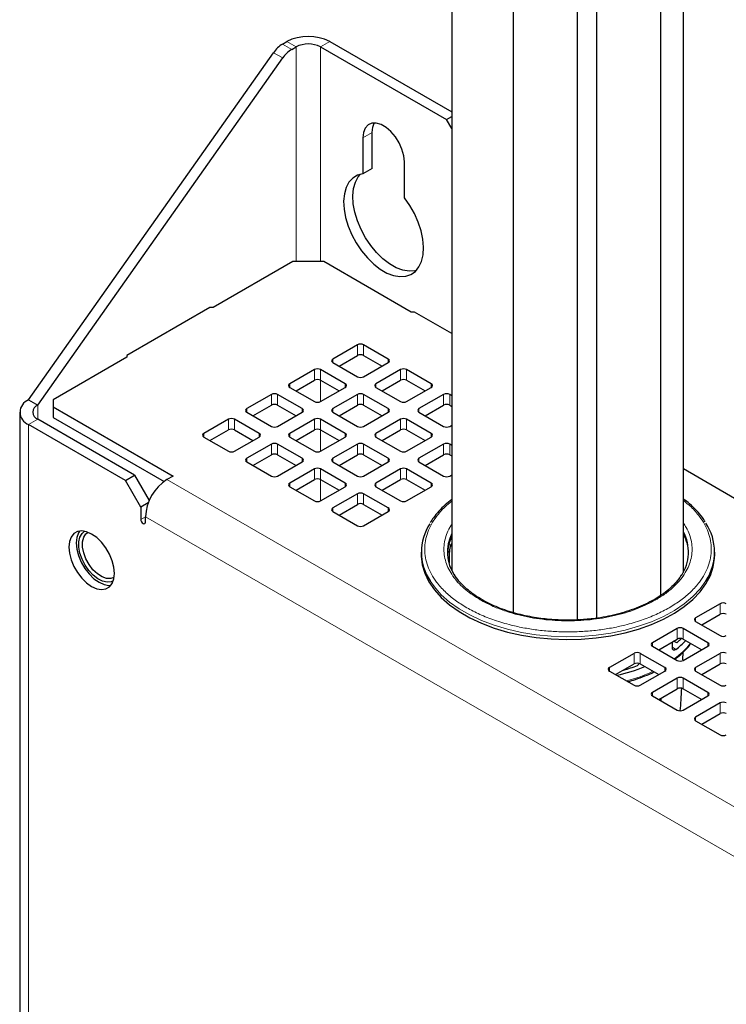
# Model space of a CAD drawing. Header units: millimetres. Extents: x 5 to 418, y 2 to 292.
# Tile 15 of 25: x 265 to 286, y 196 to 226. Entities that reach past the tile are written whole.
import ezdxf

# ---------------------------------------------------------------- set-up
doc = ezdxf.new("R2010")
doc.units = ezdxf.units.MM

msp = doc.modelspace()

# ---------------------------------------------------------------- linework, layer by layer
at = {"color": 7, "linetype": 'Continuous', "lineweight": 25}
for p, q in [((284.9375, 208.8449), (284.9375, 239.2343)), ((277.8344, 238.45), (277.8344, 208.8972)), ((282.2755, 237.759), (282.2755, 207.4396)), ((284.2488, 208.1423), (284.2488, 237.759)), ((279.72, 237.3614), (279.72, 207.6085)), ((281.6933, 207.3867), (281.6933, 237.3614)), ((272.6431, 225.0653), (272.7725, 225.14)), ((272.9259, 224.902), (273.0553, 224.9767)), ((273.8095, 224.9767), (277.6751, 222.7452)), ((274.0924, 225.14), (277.8344, 222.9798)), ((264.8529, 214.1446), (272.3655, 224.8007)), ((265.1357, 213.9814), (272.6484, 224.6374)), ((277.6751, 222.7452), (277.8344, 222.8372)), ((277.8344, 222.4692), (277.6751, 222.7452)), ((275.1059, 222.187), (275.1059, 221.083)), ((275.3887, 221.2463), (275.3887, 222.3502)), ((276.3787, 220.3483), (276.3787, 221.4522)), ((275.3887, 221.2463), (275.1059, 221.083)), ((272.961, 218.39), (270.5097, 216.9748)), ((273.9038, 218.39), (272.961, 218.39)), ((276.5908, 216.8388), (273.9038, 218.39)), ((270.4154, 216.9748), (267.8698, 215.5053)), ((270.5097, 216.9748), (270.4154, 216.9748)), ((276.6851, 216.8388), (276.5908, 216.8388)), ((277.8344, 216.1753), (276.6851, 216.8388)), ((274.9409, 215.8319), (274.1867, 215.3965)), ((275.8837, 215.3965), (275.1295, 215.8319)), ((267.8698, 215.4509), (265.6071, 214.1446)), ((267.8698, 215.5053), (267.8698, 215.4509)), ((274.1867, 215.2876), (274.9409, 214.8522)), ((274.3753, 215.1787), (274.9409, 215.5053)), ((275.1295, 215.5053), (275.6951, 215.1787)), ((275.1295, 214.8522), (275.8837, 215.2876)), ((273.621, 215.0699), (272.8667, 214.6345)), ((274.5638, 214.6345), (273.8095, 215.0699)), ((276.2608, 215.0699), (275.5066, 214.6345)), ((277.2037, 214.6345), (276.4494, 215.0699)), ((273.0553, 214.4167), (273.621, 214.7433)), ((273.8095, 214.7433), (274.3752, 214.4167)), ((275.6952, 214.4167), (276.2608, 214.7433)), ((276.4494, 214.7433), (277.015, 214.4167)), ((272.301, 214.3079), (271.5468, 213.8725)), ((273.2439, 213.8725), (272.4896, 214.3079)), ((272.8667, 214.5256), (273.621, 214.0902)), ((273.8095, 214.0902), (274.5638, 214.5256)), ((274.9409, 214.3079), (274.1867, 213.8725)), ((275.8837, 213.8725), (275.1295, 214.3079)), ((275.5066, 214.5256), (276.2608, 214.0902)), ((276.4494, 214.0902), (277.2037, 214.5256)), ((277.5808, 214.3079), (276.8265, 213.8725)), ((277.8344, 214.2704), (277.7693, 214.3079)), ((264.8529, 214.1446), (265.1357, 213.9814)), ((265.6071, 214.1446), (265.6071, 213.9269)), ((264.5795, 213.7636), (264.5795, 117.9562)), ((265.6071, 213.9269), (269.2841, 211.8043)), ((265.6071, 213.9269), (265.6071, 213.6003)), ((271.5468, 213.7636), (272.301, 213.3282)), ((271.7354, 213.6548), (272.301, 213.9813)), ((272.4896, 213.9813), (273.0552, 213.6548)), ((272.4896, 213.3282), (273.2439, 213.7636)), ((274.1867, 213.7636), (274.9409, 213.3282)), ((274.3753, 213.6548), (274.9409, 213.9813)), ((275.1295, 213.9813), (275.6951, 213.6548)), ((275.1295, 213.3282), (275.8837, 213.7636)), ((276.8265, 213.7636), (277.5808, 213.3282)), ((277.0151, 213.6548), (277.5808, 213.9813)), ((277.7693, 213.9813), (277.8344, 213.9438)), ((268.1055, 211.8315), (265.1357, 213.5459)), ((265.6071, 213.6003), (269.0071, 211.6375)), ((270.9811, 213.5459), (270.2269, 213.1105)), ((271.9239, 213.1105), (271.1697, 213.5459)), ((273.621, 213.5459), (272.8667, 213.1105)), ((274.5638, 213.1105), (273.8095, 213.5459)), ((276.2608, 213.5459), (275.5066, 213.1105)), ((277.2037, 213.1105), (276.4494, 213.5459)), ((267.8227, 211.6682), (264.8529, 213.3827)), ((270.4155, 212.8928), (270.9811, 213.2193)), ((271.1697, 213.2193), (271.7353, 212.8928)), ((273.0553, 212.8928), (273.621, 213.2193)), ((273.8095, 213.2193), (274.3752, 212.8928)), ((275.6952, 212.8928), (276.2608, 213.2193)), ((276.4494, 213.2193), (277.015, 212.8928)), ((277.7693, 213.3282), (277.8344, 213.3658)), ((270.2269, 213.0017), (270.9811, 212.5662)), ((271.1697, 212.5662), (271.9239, 213.0017)), ((272.8667, 213.0017), (273.621, 212.5662)), ((273.8095, 212.5662), (274.5638, 213.0017)), ((275.5066, 213.0017), (276.2608, 212.5662)), ((276.4494, 212.5662), (277.2037, 213.0017)), ((272.301, 212.784), (271.5468, 212.3485)), ((273.2439, 212.3485), (272.4896, 212.784)), ((274.9409, 212.784), (274.1867, 212.3485)), ((275.8837, 212.3485), (275.1295, 212.784)), ((277.5808, 212.784), (276.8265, 212.3485)), ((277.8344, 212.7464), (277.7693, 212.784)), ((271.5468, 212.2397), (272.301, 211.8043)), ((271.7354, 212.1308), (272.301, 212.4573)), ((272.4896, 212.4573), (273.0552, 212.1308)), ((272.4896, 211.8043), (273.2439, 212.2397)), ((274.1867, 212.2397), (274.9409, 211.8043)), ((274.3753, 212.1308), (274.9409, 212.4573)), ((275.1295, 212.4573), (275.6951, 212.1308)), ((275.1295, 211.8043), (275.8837, 212.2397)), ((276.8265, 212.2397), (277.5808, 211.8043)), ((277.0151, 212.1308), (277.5808, 212.4573)), ((277.7693, 212.4573), (277.8344, 212.4198)), ((273.621, 212.022), (272.8667, 211.5866)), ((274.5638, 211.5866), (273.8095, 212.022)), ((276.2608, 212.022), (275.5066, 211.5866)), ((277.2037, 211.5866), (276.4494, 212.022)), ((299.124, 203.8307), (284.9375, 212.0203)), ((267.8227, 211.6682), (268.1055, 211.8315)), ((268.2941, 210.8517), (267.8227, 211.6682)), ((268.1055, 211.8315), (268.5536, 211.0554)), ((269.2841, 211.8043), (269.0955, 211.6954)), ((273.0553, 211.3688), (273.621, 211.6954)), ((273.8095, 211.6954), (274.3752, 211.3688)), ((275.6952, 211.3688), (276.2608, 211.6954)), ((276.4494, 211.6954), (277.015, 211.3688)), ((277.7693, 211.8043), (277.8344, 211.8418)), ((272.8667, 211.4777), (273.621, 211.0423)), ((273.8095, 211.0423), (274.5638, 211.4777)), ((275.5066, 211.4777), (276.2608, 211.0423)), ((276.4494, 211.0423), (277.2037, 211.4777)), ((268.5239, 210.9844), (268.2941, 210.8517)), ((274.9409, 211.26), (274.1867, 210.8246)), ((275.8837, 210.8246), (275.1295, 211.26)), ((268.2941, 210.8517), (268.2941, 210.4706)), ((274.1867, 210.7157), (274.9409, 210.2803)), ((274.3753, 210.6068), (274.9409, 210.9334)), ((275.1295, 210.9334), (275.6951, 210.6068)), ((275.1295, 210.2803), (275.8837, 210.7157)), ((268.4355, 210.389), (268.4355, 210.5523)), ((276.8992, 209.4694), (276.8992, 209.3823)), ((277.7095, 209.542), (277.7062, 209.351)), ((277.8086, 209.6689), (277.8344, 209.7244)), ((285.8992, 209.3823), (285.8992, 209.4694)), ((277.7634, 209.1271), (277.7686, 209.4646)), ((286.0661, 207.8855), (285.3118, 207.4501)), ((285.5004, 207.2324), (286.0661, 207.5589)), ((284.7461, 207.1235), (283.9919, 206.6881)), ((285.6889, 206.6881), (284.9347, 207.1235)), ((285.3118, 207.3412), (286.0661, 206.9058)), ((284.1805, 206.4704), (284.7461, 206.7969)), ((284.8762, 206.8152), (284.737, 206.6824)), ((284.7794, 206.7216), (284.8793, 206.8161)), ((284.9347, 206.7969), (285.5003, 206.4704)), ((283.9919, 206.5793), (284.7461, 206.1438)), ((284.6011, 206.5326), (284.6015, 206.7134)), ((284.737, 206.6824), (284.6375, 206.7342)), ((284.737, 206.6824), (284.7794, 206.7216)), ((284.9347, 206.1438), (285.6889, 206.5793)), ((283.4262, 206.3615), (282.6719, 205.9261)), ((284.369, 205.9261), (283.6148, 206.3615)), ((284.9239, 206.1575), (284.9287, 206.3968)), ((286.0661, 206.3615), (285.3118, 205.9261)), ((282.8606, 205.7084), (283.4262, 206.0349)), ((283.5299, 205.9856), (283.5895, 206.0449)), ((283.6148, 206.0349), (284.1804, 205.7084)), ((285.5004, 205.7084), (286.0661, 206.0349)), ((282.6719, 205.8173), (283.4262, 205.3819)), ((283.6148, 205.3819), (284.369, 205.8173)), ((284.7461, 205.5996), (283.9919, 205.1641)), ((285.6889, 205.1641), (284.9347, 205.5996)), ((285.3118, 205.8173), (286.0661, 205.3819)), ((284.1805, 204.9464), (284.7461, 205.2729)), ((284.9347, 205.2729), (285.5003, 204.9464)), ((283.9919, 205.0553), (284.7461, 204.6199)), ((284.2578, 204.9018), (284.2561, 204.9901)), ((284.9347, 204.6199), (285.6889, 205.0553)), ((286.0661, 204.8376), (285.3118, 204.4022)), ((285.5004, 204.1844), (286.0661, 204.511)), ((285.3118, 204.2933), (286.0661, 203.8579))]:
    msp.add_line(p, q, dxfattribs=at)
at = {"color": 7, "linetype": 'Continuous', "lineweight": 18}
for p, q in [((272.6431, 225.0653), (272.9259, 224.902)), ((273.0553, 224.9767), (272.7725, 225.14)), ((273.0553, 224.9767), (273.0553, 218.39)), ((273.8095, 224.9767), (274.0924, 225.14)), ((273.8095, 218.39), (273.8095, 224.9767)), ((272.6484, 224.6374), (272.3655, 224.8007)), ((275.3887, 222.3502), (275.1059, 222.187)), ((274.9409, 215.5053), (274.9409, 215.8319)), ((275.1295, 215.5053), (275.1295, 215.8319)), ((274.1867, 215.2876), (274.1867, 215.3965)), ((275.8837, 215.2876), (275.8837, 215.3965)), ((273.621, 214.7433), (273.621, 215.0699)), ((273.8095, 214.7433), (273.8095, 215.0699)), ((276.2608, 214.7433), (276.2608, 215.0699)), ((276.4494, 214.7433), (276.4494, 215.0699)), ((272.8667, 214.5256), (272.8667, 214.6345)), ((273.8095, 214.0902), (273.8095, 214.7433)), ((274.5638, 214.5256), (274.5638, 214.6345)), ((275.5066, 214.5256), (275.5066, 214.6345)), ((277.2037, 214.5256), (277.2037, 214.6345)), ((272.301, 213.9813), (272.301, 214.3079)), ((272.4896, 213.9813), (272.4896, 214.3079)), ((274.9409, 213.9813), (274.9409, 214.3079)), ((275.1295, 213.9813), (275.1295, 214.3079)), ((277.5808, 213.9813), (277.5808, 214.3079)), ((277.7693, 213.9813), (277.7693, 214.3079)), ((265.1357, 213.5459), (265.1357, 213.9814)), ((271.5468, 213.7636), (271.5468, 213.8725)), ((273.2439, 213.7636), (273.2439, 213.8725)), ((274.1867, 213.7636), (274.1867, 213.8725)), ((275.8837, 213.7636), (275.8837, 213.8725)), ((276.8265, 213.7636), (276.8265, 213.8725)), ((265.1357, 213.5459), (264.8529, 213.3827)), ((270.9811, 213.2193), (270.9811, 213.5459)), ((271.1697, 213.2193), (271.1697, 213.5459)), ((273.621, 213.2193), (273.621, 213.5459)), ((273.8095, 213.2193), (273.8095, 213.5459)), ((276.2608, 213.2193), (276.2608, 213.5459)), ((276.4494, 213.2193), (276.4494, 213.5459)), ((264.8529, 213.3827), (264.8529, 117.5752)), ((270.2269, 213.0017), (270.2269, 213.1105)), ((271.9239, 213.0017), (271.9239, 213.1105)), ((272.8667, 213.0017), (272.8667, 213.1105)), ((273.8095, 212.5662), (273.8095, 213.2193)), ((274.5638, 213.0017), (274.5638, 213.1105)), ((275.5066, 213.0017), (275.5066, 213.1105)), ((277.2037, 213.0017), (277.2037, 213.1105)), ((272.301, 212.4573), (272.301, 212.784)), ((272.4896, 212.4573), (272.4896, 212.784)), ((274.9409, 212.4573), (274.9409, 212.784)), ((275.1295, 212.4573), (275.1295, 212.784)), ((277.5808, 212.4573), (277.5808, 212.784)), ((277.7693, 212.4573), (277.7693, 212.784)), ((271.5468, 212.2397), (271.5468, 212.3485)), ((273.2439, 212.2397), (273.2439, 212.3485)), ((274.1867, 212.2397), (274.1867, 212.3485)), ((275.8837, 212.2397), (275.8837, 212.3485)), ((276.8265, 212.2397), (276.8265, 212.3485)), ((273.621, 211.6954), (273.621, 212.022)), ((273.8095, 211.6954), (273.8095, 212.022)), ((276.2608, 211.6954), (276.2608, 212.022)), ((276.4494, 211.6954), (276.4494, 212.022)), ((291.7229, 198.6329), (269.0955, 211.6954)), ((272.8667, 211.4777), (272.8667, 211.5866)), ((273.8095, 211.0423), (273.8095, 211.6954)), ((274.5638, 211.4777), (274.5638, 211.5866)), ((275.5066, 211.4777), (275.5066, 211.5866)), ((277.2037, 211.4777), (277.2037, 211.5866)), ((274.9409, 210.9334), (274.9409, 211.26)), ((275.1295, 210.9334), (275.1295, 211.26)), ((274.1867, 210.7157), (274.1867, 210.8246)), ((275.8837, 210.7157), (275.8837, 210.8246)), ((268.4355, 210.5523), (268.2941, 210.4706)), ((291.0629, 197.4898), (268.4355, 210.5523)), ((277.6999, 209.4258), (277.7095, 209.542)), ((277.7089, 209.5086), (277.7686, 209.4646)), ((277.7446, 209.7161), (277.8086, 209.6689)), ((286.0661, 207.5589), (286.0661, 207.8855)), ((285.3118, 207.3412), (285.3118, 207.4501)), ((284.7461, 206.7969), (284.7461, 207.1235)), ((284.9347, 206.7969), (284.9347, 207.1235)), ((283.9919, 206.5793), (283.9919, 206.6881)), ((284.6011, 206.5512), (284.7024, 206.477)), ((285.6889, 206.5793), (285.6889, 206.6881)), ((283.4262, 206.0349), (283.4262, 206.3615)), ((283.6148, 206.0349), (283.6148, 206.3615)), ((286.0661, 206.0349), (286.0661, 206.3615)), ((282.6719, 205.8173), (282.6719, 205.9261)), ((284.369, 205.8173), (284.369, 205.9261)), ((285.3118, 205.8173), (285.3118, 205.9261)), ((284.7461, 205.2729), (284.7461, 205.5996)), ((284.9347, 205.2729), (284.9347, 205.5996)), ((283.9919, 205.0553), (283.9919, 205.1641)), ((285.6889, 205.0553), (285.6889, 205.1641)), ((286.0661, 204.511), (286.0661, 204.8376)), ((285.3118, 204.2933), (285.3118, 204.4022))]:
    msp.add_line(p, q, dxfattribs=at)
at = {"color": 7, "linetype": 'Continuous', "lineweight": 25, "flags": 128}
for points in [[(276.3787, 221.4522), (276.3602, 221.6387), (276.3058, 221.8358), (276.2187, 222.0319), (276.1038, 222.2157), (275.968, 222.3764), (275.819, 222.5048), (275.6656, 222.5934), (275.5166, 222.637), (275.3808, 222.6331), (275.266, 222.5819), (275.1788, 222.4864), (275.1244, 222.3522), (275.1059, 222.187)], [(275.3887, 222.3502), (275.4072, 222.5154), (275.4566, 222.6412)], [(275.1059, 221.083), (274.9402, 221.0393), (274.797, 220.9526), (274.6802, 220.8255), (274.5931, 220.6614), (274.5381, 220.4651), (274.5169, 220.2419), (274.5299, 219.9981), (274.5769, 219.7405), (274.6565, 219.4764), (274.7664, 219.2131), (274.9037, 218.9581), (275.0644, 218.7183), (275.244, 218.5006), (275.4377, 218.311), (275.6398, 218.1548), (275.8448, 218.0365), (276.0469, 217.9593), (276.2406, 217.9253), (276.4202, 217.9356), (276.581, 217.9898), (276.7182, 218.0864), (276.8281, 218.2227), (276.9077, 218.395), (276.9547, 218.5983), (276.9677, 218.8271), (276.9465, 219.0748), (276.8915, 219.3346), (276.8044, 219.5992), (276.6876, 219.8612), (276.5444, 220.1132), (276.3787, 220.3483)], [(276.7387, 218.1067), (276.7031, 218.0989), (276.5234, 218.0886), (276.3298, 218.1225), (276.1276, 218.1998), (275.9226, 218.3181), (275.7205, 218.4743), (275.5269, 218.6639), (275.3472, 218.8816), (275.1865, 219.1213), (275.0492, 219.3764), (274.9393, 219.6397), (274.8597, 219.9038), (274.8128, 220.1614), (274.7997, 220.4052), (274.821, 220.6284), (274.8759, 220.8247), (274.963, 220.9888), (275.0287, 221.0687)], [(268.2941, 210.4706), (268.2995, 210.4363), (268.3148, 210.401), (268.3378, 210.37), (268.3648, 210.3482), (268.3919, 210.3388), (268.4148, 210.3432), (268.4301, 210.3609), (268.4355, 210.389)], [(266.7856, 208.4128), (266.9409, 208.3434), (267.0883, 208.3179), (267.2206, 208.3375), (267.3311, 208.4013), (267.4142, 208.506), (267.4658, 208.6465), (267.4833, 208.8157), (267.4658, 209.0051), (267.4142, 209.2052), (267.3311, 209.4059), (267.2206, 209.5972), (267.0883, 209.7696), (266.9409, 209.9143), (266.7856, 210.0241), (266.6304, 210.0936), (266.4829, 210.1191), (266.3506, 210.0995), (266.2401, 210.0357), (266.157, 209.9309), (266.1054, 209.7904), (266.0879, 209.6212), (266.1054, 209.4319), (266.157, 209.2318), (266.2401, 209.0311), (266.3506, 208.8397), (266.4829, 208.6674), (266.6304, 208.5226), (266.7856, 208.4128)], [(266.4186, 210.1155), (266.3833, 210.0615), (266.3317, 209.921), (266.3142, 209.7519), (266.3317, 209.5625), (266.3833, 209.3624), (266.4664, 209.1617), (266.5769, 208.9703), (266.7092, 208.798), (266.8566, 208.6533), (267.0119, 208.5434), (267.1671, 208.474), (267.3146, 208.4485), (267.3789, 208.4521)], [(267.4487, 208.5852), (267.3835, 208.5582), (267.2584, 208.547), (267.1199, 208.5791), (266.9757, 208.6526), (266.8334, 208.7638), (266.7008, 208.9064), (266.5849, 209.073), (266.492, 209.2544), (266.4272, 209.4409), (266.3938, 209.6225), (266.3938, 209.7893), (266.4272, 209.9324), (266.492, 210.0441), (266.5688, 210.1094)], [(267.4684, 208.6889), (267.3716, 208.6552), (267.2433, 208.6596), (267.104, 208.7093), (266.9625, 208.8013), (266.8276, 208.9297), (266.7079, 209.0866), (266.6108, 209.262), (266.5425, 209.4449), (266.5072, 209.6239), (266.5072, 209.7876), (266.5425, 209.9259), (266.6108, 210.0299), (266.6685, 210.0746)], [(276.8992, 209.3823), (276.8995, 209.3488), (276.9293, 209.0819), (277.0065, 208.8182), (277.1303, 208.5604), (277.2993, 208.3114), (277.5117, 208.0737), (277.7654, 207.8499), (278.0576, 207.6423), (278.3852, 207.4532), (278.7448, 207.2845), (279.1325, 207.1381), (279.5442, 207.0154), (279.9756, 206.9179), (280.422, 206.8464), (280.8789, 206.8019), (281.3412, 206.7847), (281.8042, 206.795), (282.2629, 206.8328), (282.7124, 206.8975), (283.148, 206.9887), (283.565, 207.1051), (283.9591, 207.2458), (284.3261, 207.409), (284.662, 207.5932), (284.9634, 207.7964), (285.2269, 208.0164), (285.4499, 208.2508), (285.63, 208.4972), (285.7652, 208.7531), (285.8541, 209.0156), (285.8958, 209.2819), (285.8992, 209.3823)]]:
    msp.add_lwpolyline(points, dxfattribs=at)
at = {"color": 7, "linetype": 'Continuous', "lineweight": 18, "flags": 128}
for points in [[(285.636, 208.594), (285.63, 208.5843), (285.4499, 208.3379), (285.2269, 208.1035), (284.9634, 207.8835), (284.662, 207.6803), (284.3261, 207.4961), (283.9591, 207.3329), (283.565, 207.1922), (283.148, 207.0758), (282.7124, 206.9846), (282.2629, 206.9199), (281.8042, 206.8821), (281.3412, 206.8718), (280.8789, 206.889), (280.422, 206.9335), (279.9756, 207.005), (279.5442, 207.1025), (279.1325, 207.2252), (278.7448, 207.3716), (278.3852, 207.5403), (278.0576, 207.7294), (277.7654, 207.937), (277.5117, 208.1608), (277.2993, 208.3985), (277.1658, 208.5885)], [(281.6933, 207.4143), (281.7394, 207.4043), (281.8278, 207.389)]]:
    msp.add_lwpolyline(points, dxfattribs=at)
at = {"color": 7, "linetype": 'Continuous', "lineweight": 25}
for centre, radius, start, end in [((273.4324, 223.8662), 1.4346, 62.60967, 117.39033), ((273.1175, 224.2898), 0.9091, 121.45437, 145.80445), ((273.4003, 224.1265), 0.9091, 121.45437, 145.80445), ((273.4324, 224.2488), 0.8197, 62.60967, 117.39033), ((275.0352, 215.6499), 0.2049, 62.60967, 117.39033), ((275.0352, 215.3233), 0.2049, 62.60967, 117.39033), ((274.2073, 215.342), 0.0582, 110.78342, 249.21658), ((275.8631, 215.342), 0.0582, 290.78342, 69.21658), ((273.7153, 214.8879), 0.2049, 62.60967, 117.39033), ((276.3551, 214.8879), 0.2049, 62.60967, 117.39033), ((272.8874, 214.5801), 0.0582, 110.78342, 249.21658), ((273.7153, 214.5613), 0.2049, 62.60967, 117.39033), ((274.5431, 214.5801), 0.0582, 290.78342, 69.21658), ((275.0352, 215.0341), 0.2049, 242.60967, 297.39033), ((275.5273, 214.5801), 0.0582, 110.78342, 249.21658), ((276.3551, 214.5613), 0.2049, 62.60967, 117.39033), ((277.183, 214.5801), 0.0582, 290.78342, 69.21658), ((272.3953, 214.126), 0.2049, 62.60967, 117.39033), ((275.0352, 214.126), 0.2049, 62.60967, 117.39033), ((277.6751, 214.126), 0.2049, 62.60967, 117.39033), ((264.9975, 213.7636), 0.4075, 110.78342, 249.21658), ((272.3953, 213.7993), 0.2049, 62.60967, 117.39033), ((273.7153, 214.2722), 0.2049, 242.60967, 297.39033), ((275.0352, 213.7993), 0.2049, 62.60967, 117.39033), ((276.3551, 214.2722), 0.2049, 242.60967, 297.39033), ((277.6751, 213.7993), 0.2049, 62.60967, 117.39033), ((265.2183, 213.7636), 0.2329, 110.78342, 249.21658), ((271.5675, 213.8181), 0.0582, 110.78342, 249.21658), ((273.2232, 213.8181), 0.0582, 290.78342, 69.21658), ((274.2073, 213.8181), 0.0582, 110.78342, 249.21658), ((275.8631, 213.8181), 0.0582, 290.78342, 69.21658), ((276.8472, 213.8181), 0.0582, 110.78342, 249.21658), ((271.0754, 213.364), 0.2049, 62.60967, 117.39033), ((273.7153, 213.364), 0.2049, 62.60967, 117.39033), ((276.3551, 213.364), 0.2049, 62.60967, 117.39033), ((270.2475, 213.0561), 0.0582, 110.78342, 249.21658), ((271.0754, 213.0374), 0.2049, 62.60967, 117.39033), ((271.9033, 213.0561), 0.0582, 290.78342, 69.21658), ((272.3953, 213.5102), 0.2049, 242.60967, 297.39033), ((272.8874, 213.0561), 0.0582, 110.78342, 249.21658), ((273.7153, 213.0374), 0.2049, 62.60967, 117.39033), ((274.5431, 213.0561), 0.0582, 290.78342, 69.21658), ((275.0352, 213.5102), 0.2049, 242.60967, 297.39033), ((275.5273, 213.0561), 0.0582, 110.78342, 249.21658), ((276.3551, 213.0374), 0.2049, 62.60967, 117.39033), ((277.183, 213.0561), 0.0582, 290.78342, 69.21658), ((277.6751, 213.5102), 0.2049, 242.60967, 297.39033), ((272.3953, 212.602), 0.2049, 62.60967, 117.39033), ((275.0352, 212.602), 0.2049, 62.60967, 117.39033), ((277.6751, 212.602), 0.2049, 62.60967, 117.39033), ((271.0754, 212.7482), 0.2049, 242.60967, 297.39033), ((273.7153, 212.7482), 0.2049, 242.60967, 297.39033), ((276.3551, 212.7482), 0.2049, 242.60967, 297.39033), ((271.5675, 212.2941), 0.0582, 110.78342, 249.21658), ((272.3953, 212.2754), 0.2049, 62.60967, 117.39033), ((273.2232, 212.2941), 0.0582, 290.78342, 69.21658), ((274.2073, 212.2941), 0.0582, 110.78342, 249.21658), ((275.0352, 212.2754), 0.2049, 62.60967, 117.39033), ((275.8631, 212.2941), 0.0582, 290.78342, 69.21658), ((276.8472, 212.2941), 0.0582, 110.78342, 249.21658), ((277.6751, 212.2754), 0.2049, 62.60967, 117.39033), ((273.7153, 211.84), 0.2049, 62.60967, 117.39033), ((276.3551, 211.84), 0.2049, 62.60967, 117.39033), ((269.8684, 210.4871), 1.4344, 122.60548, 177.39452), ((272.3953, 211.9862), 0.2049, 242.60967, 297.39033), ((272.8874, 211.5321), 0.0582, 110.78342, 249.21658), ((273.7153, 211.5134), 0.2049, 62.60967, 117.39033), ((274.5431, 211.5321), 0.0582, 290.78342, 69.21658), ((275.0352, 211.9862), 0.2049, 242.60967, 297.39033), ((275.5273, 211.5321), 0.0582, 110.78342, 249.21658), ((276.3551, 211.5134), 0.2049, 62.60967, 117.39033), ((277.183, 211.5321), 0.0582, 290.78342, 69.21658), ((277.6751, 211.9862), 0.2049, 242.60967, 297.39033), ((275.0352, 211.078), 0.2049, 62.60967, 117.39033), ((273.7153, 211.2242), 0.2049, 242.60967, 297.39033), ((276.3551, 211.2242), 0.2049, 242.60967, 297.39033), ((274.2073, 210.7701), 0.0582, 110.78342, 249.21658), ((275.0352, 210.7514), 0.2049, 62.60967, 117.39033), ((275.8631, 210.7701), 0.0582, 290.78342, 69.21658), ((275.0352, 210.4623), 0.2049, 242.60967, 297.39033), ((278.5081, 209.4692), 1.6055, 147.07632, 213.26755), ((283.775, 209.4678), 1.3204, 326.69826, 28.30077), ((284.2879, 209.4698), 1.6076, 326.99325, 33.71299), ((279.0131, 209.4671), 1.3112, 154.01865, 213.09151), ((279.0524, 209.3606), 1.3551, 154.00758, 172.30629), ((286.1603, 207.7035), 0.2049, 62.60967, 117.39033), ((285.3325, 207.3957), 0.0582, 110.78342, 249.21658), ((286.1603, 207.3769), 0.2049, 62.60967, 117.39033), ((284.8404, 206.9416), 0.2049, 62.60967, 117.39033), ((283.0344, 208.6675), 2.7532, 307.28764, 315.91902), ((284.8404, 206.6149), 0.2049, 62.60967, 117.39033), ((286.1603, 207.0878), 0.2049, 242.60967, 297.39033), ((284.0125, 206.6337), 0.0582, 110.78342, 249.21658), ((285.6683, 206.6337), 0.0582, 290.78342, 69.21658), ((283.5205, 206.1796), 0.2049, 62.60967, 117.39033), ((284.8404, 206.3258), 0.2049, 242.60967, 297.39033), ((286.1603, 206.1796), 0.2049, 62.60967, 117.39033), ((282.6926, 205.8717), 0.0582, 110.78342, 249.21658), ((281.6777, 211.1917), 5.6373, 282.48516, 291.65509), ((281.6909, 210.9933), 5.3348, 285.36725, 290.16475), ((283.5205, 205.853), 0.2049, 62.60967, 117.39033), ((284.3483, 205.8717), 0.0582, 290.78342, 69.21658), ((285.3325, 205.8717), 0.0582, 110.78342, 249.21658), ((286.1603, 205.853), 0.2049, 62.60967, 117.39033), ((284.8404, 205.4176), 0.2049, 62.60967, 117.39033), ((283.5205, 205.5638), 0.2049, 242.60967, 297.39033), ((284.8404, 205.091), 0.2049, 62.60967, 117.39033), ((286.1603, 205.5638), 0.2049, 242.60967, 297.39033), ((284.0125, 205.1097), 0.0582, 110.78342, 249.21658), ((285.6683, 205.1097), 0.0582, 290.78342, 69.21658), ((286.1603, 204.6556), 0.2049, 62.60967, 117.39033), ((284.8404, 204.8018), 0.2049, 242.60967, 297.39033), ((285.3325, 204.3477), 0.0582, 110.78342, 249.21658), ((286.1603, 204.329), 0.2049, 62.60967, 117.39033), ((286.1603, 204.0399), 0.2049, 242.60967, 297.39033)]:
    msp.add_arc(centre, radius, start, end, dxfattribs=at)
at = {"color": 7, "linetype": 'Continuous', "lineweight": 18}
for centre, radius, start, end in [((283.7593, 209.3677), 1.3404, 2.48594, 28.47202), ((283.0884, 208.3455), 2.6633, 306.12918, 321.21916), ((281.8205, 210.5155), 5.1883, 285.39917, 294.90206)]:
    msp.add_arc(centre, radius, start, end, dxfattribs=at)
for points, knots in [([(278.2926, 207.7631), (278.1708, 207.8385), (277.9234, 207.9918), (277.6135, 208.2568), (277.3747, 208.525), (277.2046, 208.7877), (277.091, 209.0376), (277.0213, 209.2947), (276.9981, 209.5564), (277.0213, 209.8182), (277.091, 210.0752), (277.2043, 210.3253), (277.3759, 210.5874), (277.5804, 210.8268), (277.7626, 210.9735), (277.8344, 211.0313)], [0, 0, 0, 0, 0.0866519, 0.175991, 0.2678464, 0.3396467, 0.4114585, 0.4847866, 0.5581264, 0.6314546, 0.7047943, 0.7765947, 0.8484065, 0.9402518, 1, 1, 1, 1]), ([(284.9375, 211.0535), (285.0186, 210.9885), (285.2102, 210.8347), (285.4225, 210.5875), (285.594, 210.3253), (285.7073, 210.0753), (285.777, 209.8182), (285.8002, 209.5565), (285.777, 209.2947), (285.7073, 209.0376), (285.5937, 208.7877), (285.4236, 208.525), (285.1849, 208.2568), (284.875, 207.9918), (284.6275, 207.8385), (284.5057, 207.7631)], [0, 0, 0, 0, 0.0667926, 0.1579588, 0.2292205, 0.3004934, 0.3732714, 0.446061, 0.518839, 0.5916285, 0.6628902, 0.7341631, 0.8253194, 0.9139932, 1, 1, 1, 1]), ([(277.8344, 210.3194), (277.8124, 210.2869), (277.7439, 210.1854), (277.6357, 209.9325), (277.5786, 209.6318), (277.606, 209.3297), (277.6663, 209.1069), (277.7646, 208.8903), (277.9415, 208.6189), (278.2317, 208.3079), (278.552, 208.1023), (278.7074, 208.0026)], [0, 0, 0, 0, 0.0417688, 0.1304239, 0.3112483, 0.4017733, 0.4923149, 0.5809538, 0.669609, 0.8396082, 1, 1, 1, 1]), ([(284.0909, 208.0026), (284.1964, 208.0679), (284.4108, 208.2008), (284.6793, 208.4304), (284.8862, 208.6627), (285.0336, 208.8904), (285.1653, 209.1798), (285.2192, 209.4811), (285.1926, 209.7832), (285.1311, 210.0058), (285.0473, 210.1993), (284.9689, 210.3141), (284.9375, 210.3601)], [0, 0, 0, 0, 0.1051196, 0.2134992, 0.3249327, 0.4120349, 0.499153, 0.6768423, 0.7657979, 0.8547697, 0.9418719, 1, 1, 1, 1]), ([(278.7074, 208.0026), (278.8207, 207.9416), (279.0508, 207.8179), (279.4485, 207.6629), (279.851, 207.5434), (280.2454, 207.4583), (280.7467, 207.3823), (281.2687, 207.3511), (281.7919, 207.3667), (282.1778, 207.4015), (282.5531, 207.4582), (283.0233, 207.5604), (283.562, 207.7279), (283.918, 207.9128), (284.0909, 208.0026)], [0, 0, 0, 0, 0.0776562, 0.1577208, 0.2400414, 0.3043874, 0.3687452, 0.5000117, 0.5657269, 0.6314541, 0.6958001, 0.7601579, 0.8835661, 1, 1, 1, 1]), ([(284.5057, 207.7631), (284.375, 207.6927), (284.1095, 207.5499), (283.6504, 207.371), (283.1859, 207.2332), (282.7308, 207.135), (282.2979, 207.0694), (281.8525, 207.0292), (281.3992, 207.0158), (280.9458, 207.0292), (280.5005, 207.0694), (280.0675, 207.135), (279.6125, 207.2332), (279.1479, 207.371), (278.6889, 207.5499), (278.4233, 207.6927), (278.2926, 207.7631)], [0, 0, 0, 0, 0.0776275, 0.1576623, 0.2399513, 0.304274, 0.3686069, 0.4342982, 0.5, 0.5656913, 0.6313931, 0.6957158, 0.7600486, 0.8423286, 0.922368, 1, 1, 1, 1])]:
    msp.add_open_spline(points, degree=3, knots=knots, dxfattribs=at)
at = {"color": 7, "linetype": 'Continuous', "lineweight": 25}
for points, knots in [([(277.8344, 211.0862), (277.7647, 211.0309), (277.62, 210.9164), (277.4331, 210.7282), (277.2797, 210.5473), (277.2048, 210.4268), (277.1739, 210.377)], [0, 0, 0, 0, 0.2552426, 0.5294713, 0.8056668, 1, 1, 1, 1]), ([(285.6106, 210.3974), (285.5824, 210.4427), (285.5071, 210.5636), (285.3464, 210.7489), (285.1519, 210.9408), (285.0035, 211.0539), (284.9375, 211.1042)], [0, 0, 0, 0, 0.1765025, 0.470805, 0.7648454, 1, 1, 1, 1]), ([(277.7686, 209.4646), (277.769, 209.4753), (277.7698, 209.4968), (277.7747, 209.5382), (277.783, 209.5862), (277.7948, 209.6338), (277.8042, 209.6578), (277.8086, 209.6689)], [0, 0, 0, 0, 0.1548121, 0.3090832, 0.5138181, 0.775005, 1, 1, 1, 1]), ([(280.9845, 207.3919), (280.9331, 207.3955), (280.7923, 207.4055), (280.5613, 207.4314), (280.2882, 207.4735), (280.0098, 207.5303), (279.7292, 207.6027), (279.4533, 207.6905), (279.1872, 207.7932), (278.935, 207.9099), (278.7, 208.0397), (278.4851, 208.1815), (278.2922, 208.3339), (278.1245, 208.4963), (277.9969, 208.6444), (277.9377, 208.7399), (277.915, 208.7765)], [0, 0, 0, 0, 0.03738934, 0.10266366, 0.17002368, 0.24184185, 0.31627336, 0.39256933, 0.47014434, 0.54860546, 0.62769746, 0.70728318, 0.7873405, 0.86795746, 0.9493844, 1, 1, 1, 1]), ([(284.8769, 208.7674), (284.8606, 208.7403), (284.8062, 208.6492), (284.6783, 208.5006), (284.4963, 208.3243), (284.2832, 208.1593), (284.0436, 208.0066), (283.7796, 207.868), (283.4943, 207.745), (283.1921, 207.6389), (282.8789, 207.5512), (282.5579, 207.4815), (282.2613, 207.4342), (281.9946, 207.4046), (281.7177, 207.3835), (281.5197, 207.3804), (281.3992, 207.3785)], [0, 0, 0, 0, 0.0341625, 0.1145688, 0.1944572, 0.274028, 0.3533655, 0.4324635, 0.5112289, 0.5894175, 0.6664984, 0.7411948, 0.8158519, 0.8693806, 0.9204676, 1, 1, 1, 1]), ([(281.3992, 207.3785), (281.2632, 207.3798), (281.1245, 207.3812), (280.9873, 207.3917), (280.9845, 207.3919)], [0, 0, 0, 0, 0.9796089, 1, 1, 1, 1]), ([(284.7024, 206.477), (284.6909, 206.4698), (284.668, 206.4553), (284.6369, 206.456), (284.6138, 206.4738), (284.6025, 206.5021), (284.6014, 206.5245), (284.6011, 206.5326)], [0, 0, 0, 0, 0.223044, 0.4462452, 0.6651488, 0.8779874, 1, 1, 1, 1]), ([(284.6773, 206.1836), (284.7032, 206.2024), (284.8039, 206.2758), (284.9528, 206.4162), (285.0851, 206.5512), (285.1415, 206.63), (285.1509, 206.6432)], [0, 0, 0, 0, 0.1352915, 0.5266193, 0.9206873, 1, 1, 1, 1]), ([(283.239, 205.4899), (283.3155, 205.5124), (283.4939, 205.5648), (283.7576, 205.666), (283.9475, 205.7444), (284.035, 205.7906), (284.0366, 205.7914)], [0, 0, 0, 0, 0.2695833, 0.6290327, 0.9931849, 1, 1, 1, 1]), ([(284.8436, 204.5975), (284.8528, 204.7062), (284.8724, 204.9382), (284.8831, 205.1677), (284.8887, 205.2896)], [0, 0, 0, 0, 0.468641, 1, 1, 1, 1])]:
    msp.add_open_spline(points, degree=3, knots=knots, dxfattribs=at)

doc.saveas('drawing.dxf')
